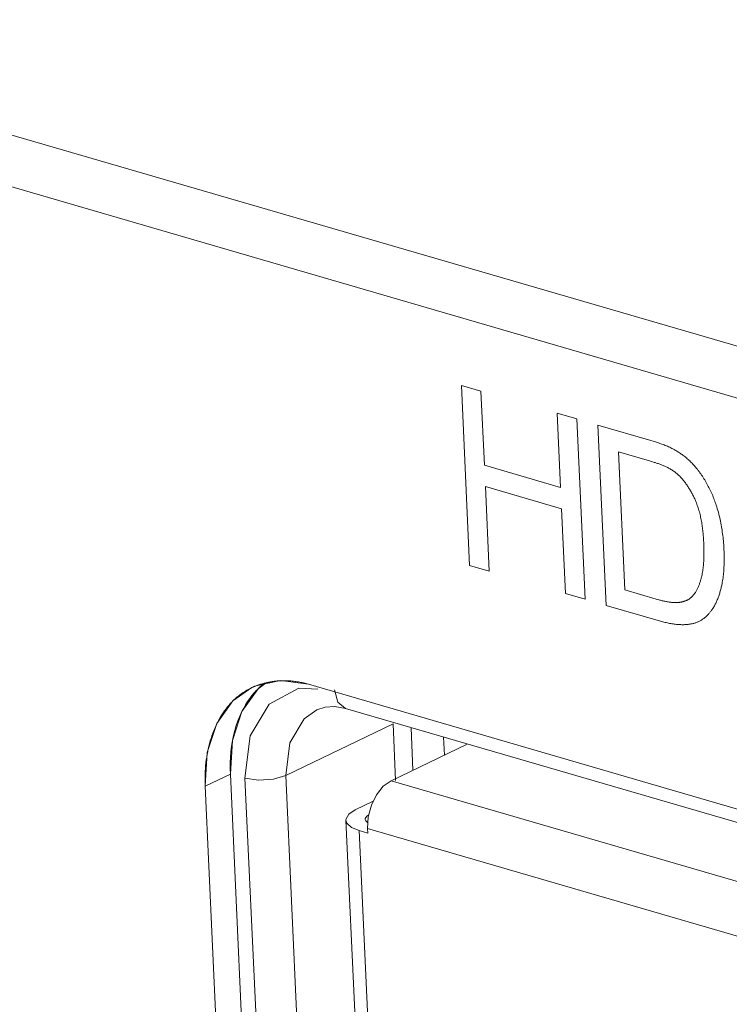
# Model space of a CAD drawing. Header units: millimetres. Extents: x 3925 to 5043, y -86 to 778.
# Tile 184 of 256: x 4836.59 to 4838.43, y 130.1 to 132.65. Entities that reach past the tile are written whole.
import ezdxf

# ---------------------------------------------------------------- set-up
doc = ezdxf.new("R2010")
doc.units = ezdxf.units.MM
doc.header["$LTSCALE"] = 46.255
for name, color, linetype in [('H30-IO-SHIELDXF_CONTINUOUS_LINE', 7, 'CONTINUOUS'), ('H30K-IO-LABEDXF_CONTINUOUS_LINE', 7, 'CONTINUOUS'), ('H30K-REAR-CODXF_CONTINUOUS_LINE', 7, 'CONTINUOUS'), ('LABEL-IO-H30DXF_CONTINUOUS_LINE', 7, 'CONTINUOUS'), ('MRJN-11T1240DXF_CONTINUOUS_LINE', 7, 'CONTINUOUS')]:
    doc.layers.add(name, color=color, linetype=linetype)

msp = doc.modelspace()

# ---------------------------------------------------------------- linework, layer by layer
at = {"layer": 'H30-IO-SHIELDXF_CONTINUOUS_LINE', "color": 7, "linetype": 'Continuous', "lineweight": 0}
for p, q in [((4837.6065, 130.7093), (4837.6015, 130.8192)), ((4837.6882, 130.7486), (4837.686, 130.7946))]:
    msp.add_line(p, q, dxfattribs=at)
at = {"layer": 'H30K-IO-LABEDXF_CONTINUOUS_LINE', "color": 7, "linetype": 'Continuous', "lineweight": 0}
for p, q in [((4837.7533, 131.2386), (4837.7319, 131.7051)), ((4837.7319, 131.7051), (4837.7826, 131.6904)), ((4837.7826, 131.6904), (4837.7914, 131.4982)), ((4837.9888, 131.4408), (4837.9799, 131.633)), ((4837.9799, 131.633), (4838.0306, 131.6182)), ((4838.0306, 131.6182), (4838.0521, 131.1518)), ((4838.1068, 131.1358), (4838.0853, 131.6023)), ((4838.0853, 131.6023), (4838.2226, 131.5623)), ((4838.1385, 131.5328), (4838.155, 131.1758)), ((4838.2187, 131.5095), (4838.1385, 131.5328)), ((4837.7914, 131.4982), (4837.9888, 131.4408)), ((4838.2269, 131.5071), (4838.2187, 131.5095)), ((4837.7939, 131.4435), (4837.804, 131.2239)), ((4837.9913, 131.386), (4837.7939, 131.4435)), ((4838.0014, 131.1665), (4837.9913, 131.386)), ((4837.804, 131.2239), (4837.7533, 131.2386)), ((4838.155, 131.1758), (4838.2364, 131.1521)), ((4838.0521, 131.1518), (4838.0014, 131.1665)), ((4838.2364, 131.1521), (4838.2408, 131.1509)), ((4838.2476, 131.0949), (4838.1068, 131.1358)), ((4837.3361, 130.9316), (4840.2906, 130.0723)), ((4837.2082, 127.6323), (4837.0685, 130.6678))]:
    msp.add_line(p, q, dxfattribs=at)
for points in [[(4838.2226, 131.5623), (4838.2283, 131.5606), (4838.2312, 131.5598), (4838.2341, 131.5589), (4838.2369, 131.558), (4838.2398, 131.5571), (4838.2426, 131.5561), (4838.2455, 131.5551), (4838.2484, 131.5541), (4838.2512, 131.5531), (4838.2541, 131.552), (4838.2569, 131.551), (4838.2598, 131.5498), (4838.2626, 131.5486), (4838.2655, 131.5474), (4838.2683, 131.5462), (4838.2712, 131.5449), (4838.274, 131.5435), (4838.2768, 131.5421), (4838.2796, 131.5407), (4838.2825, 131.5392), (4838.2853, 131.5376)], [(4838.2853, 131.5376), (4838.2875, 131.5363), (4838.2898, 131.5349), (4838.2921, 131.5335), (4838.2944, 131.5321), (4838.2966, 131.5306), (4838.2989, 131.5291), (4838.3011, 131.5275), (4838.3034, 131.5259), (4838.3056, 131.5242), (4838.3078, 131.5225), (4838.31, 131.5208), (4838.3122, 131.519), (4838.3144, 131.5172), (4838.3166, 131.5153), (4838.3187, 131.5134), (4838.3209, 131.5115), (4838.323, 131.5095), (4838.3251, 131.5075), (4838.3271, 131.5055), (4838.3292, 131.5034), (4838.3312, 131.5013), (4838.3332, 131.4991), (4838.3352, 131.497), (4838.3371, 131.4947), (4838.3391, 131.4925), (4838.3409, 131.4902), (4838.3428, 131.4879)], [(4838.2844, 131.481), (4838.2825, 131.4824), (4838.2805, 131.4838), (4838.2785, 131.4851), (4838.2765, 131.4864), (4838.2745, 131.4877), (4838.2725, 131.4889), (4838.2705, 131.49), (4838.2684, 131.4911), (4838.2664, 131.4922), (4838.2643, 131.4932), (4838.2623, 131.4942), (4838.2602, 131.4952), (4838.2582, 131.4961), (4838.2561, 131.497), (4838.254, 131.4979), (4838.2519, 131.4987), (4838.2499, 131.4995), (4838.2478, 131.5003), (4838.2457, 131.5011), (4838.2436, 131.5018), (4838.2415, 131.5025), (4838.2394, 131.5032), (4838.2373, 131.5039), (4838.2352, 131.5046), (4838.2332, 131.5052), (4838.2311, 131.5059), (4838.2269, 131.5071)], [(4838.3346, 131.4143), (4838.3336, 131.4165), (4838.3325, 131.4187), (4838.3314, 131.4209), (4838.3302, 131.4231), (4838.3291, 131.4253), (4838.3279, 131.4274), (4838.3267, 131.4296), (4838.3255, 131.4318), (4838.3242, 131.4339), (4838.3229, 131.4361), (4838.3216, 131.4382), (4838.3203, 131.4403), (4838.319, 131.4424), (4838.3176, 131.4444), (4838.3162, 131.4465), (4838.3148, 131.4485), (4838.3134, 131.4505), (4838.3119, 131.4525), (4838.3104, 131.4544), (4838.3089, 131.4564), (4838.3074, 131.4583), (4838.3059, 131.4601), (4838.3044, 131.462), (4838.3028, 131.4638), (4838.3012, 131.4655), (4838.2996, 131.4673), (4838.298, 131.469), (4838.2963, 131.4706), (4838.2947, 131.4722), (4838.293, 131.4738), (4838.2913, 131.4753), (4838.2896, 131.4768), (4838.2879, 131.4782), (4838.2862, 131.4796), (4838.2844, 131.481)], [(4838.3428, 131.4879), (4838.3451, 131.485), (4838.3473, 131.482), (4838.3495, 131.4791), (4838.3516, 131.476), (4838.3537, 131.473), (4838.3558, 131.4699), (4838.3579, 131.4667), (4838.3599, 131.4635), (4838.3618, 131.4603), (4838.3638, 131.4571), (4838.3657, 131.4538), (4838.3675, 131.4505), (4838.3694, 131.4471), (4838.3712, 131.4438), (4838.3729, 131.4404), (4838.3746, 131.437), (4838.3763, 131.4336), (4838.3779, 131.4301), (4838.3795, 131.4267), (4838.381, 131.4232), (4838.3825, 131.4197), (4838.3839, 131.4162), (4838.3853, 131.4127), (4838.3867, 131.4092), (4838.388, 131.4056), (4838.3893, 131.4021), (4838.3905, 131.3986), (4838.3917, 131.395)], [(4838.3595, 131.2959), (4838.3593, 131.2992), (4838.3591, 131.3025), (4838.3589, 131.3058), (4838.3587, 131.3092), (4838.3585, 131.3126), (4838.3582, 131.3159), (4838.3579, 131.3193), (4838.3576, 131.3227), (4838.3573, 131.3262), (4838.3569, 131.3296), (4838.3565, 131.333), (4838.3561, 131.3364), (4838.3556, 131.3399), (4838.3551, 131.3433), (4838.3546, 131.3468), (4838.354, 131.3502), (4838.3534, 131.3537), (4838.3527, 131.3571), (4838.3521, 131.3606), (4838.3513, 131.364), (4838.3506, 131.3674), (4838.3497, 131.3709), (4838.3489, 131.3743), (4838.348, 131.3777), (4838.347, 131.3811), (4838.346, 131.3845), (4838.345, 131.3879), (4838.3439, 131.3912), (4838.3427, 131.3946), (4838.3415, 131.3979), (4838.3403, 131.4012), (4838.3389, 131.4045), (4838.3376, 131.4078), (4838.3361, 131.4111), (4838.3346, 131.4143)], [(4838.3917, 131.395), (4838.3931, 131.3904), (4838.3945, 131.3858), (4838.3959, 131.3812), (4838.3972, 131.3766), (4838.3984, 131.372), (4838.3995, 131.3673), (4838.4006, 131.3627), (4838.4017, 131.358), (4838.4027, 131.3534), (4838.4036, 131.3487), (4838.4045, 131.3441), (4838.4054, 131.3394), (4838.4061, 131.3348), (4838.4069, 131.3301), (4838.4075, 131.3255), (4838.4082, 131.3209), (4838.4088, 131.3162), (4838.4093, 131.3116), (4838.4098, 131.307), (4838.4102, 131.3024), (4838.4106, 131.2978), (4838.411, 131.2933), (4838.4113, 131.2887), (4838.4116, 131.2842), (4838.4118, 131.2797)], [(4838.3535, 131.2088), (4838.3543, 131.212), (4838.355, 131.2152), (4838.3556, 131.2185), (4838.3562, 131.2218), (4838.3568, 131.2251), (4838.3573, 131.2285), (4838.3577, 131.2319), (4838.3581, 131.2353), (4838.3585, 131.2387), (4838.3588, 131.2422), (4838.3591, 131.2457), (4838.3593, 131.2492), (4838.3595, 131.2527), (4838.3597, 131.2562), (4838.3598, 131.2598), (4838.3599, 131.2634), (4838.36, 131.2669), (4838.36, 131.2705), (4838.36, 131.2741), (4838.36, 131.2777), (4838.3599, 131.2814), (4838.3599, 131.285), (4838.3597, 131.2886), (4838.3596, 131.2922), (4838.3595, 131.2959)], [(4838.4118, 131.2797), (4838.412, 131.2756), (4838.4121, 131.2715), (4838.4122, 131.2673), (4838.4123, 131.2632), (4838.4123, 131.2591), (4838.4123, 131.255), (4838.4123, 131.251), (4838.4123, 131.2469), (4838.4121, 131.2428), (4838.412, 131.2388), (4838.4118, 131.2348), (4838.4116, 131.2308), (4838.4113, 131.2268), (4838.411, 131.2229), (4838.4106, 131.2189), (4838.4102, 131.215), (4838.4098, 131.2111), (4838.4093, 131.2073), (4838.4087, 131.2035), (4838.4081, 131.1997), (4838.4074, 131.1959), (4838.4067, 131.1922), (4838.406, 131.1885)], [(4838.3283, 131.1577), (4838.3296, 131.159), (4838.3309, 131.1604), (4838.3321, 131.1618), (4838.3332, 131.1632), (4838.3344, 131.1647), (4838.3355, 131.1662), (4838.3366, 131.1677), (4838.3376, 131.1693), (4838.3387, 131.1709), (4838.3396, 131.1726), (4838.3406, 131.1743), (4838.3416, 131.176), (4838.3425, 131.1777), (4838.3434, 131.1795), (4838.3442, 131.1813), (4838.345, 131.1832), (4838.3458, 131.185), (4838.3466, 131.1869), (4838.3474, 131.1888), (4838.3481, 131.1907), (4838.3488, 131.1927), (4838.3495, 131.1946), (4838.3501, 131.1966), (4838.3508, 131.1986), (4838.3514, 131.2006), (4838.3519, 131.2027), (4838.3525, 131.2047), (4838.353, 131.2067), (4838.3535, 131.2088)], [(4838.406, 131.1885), (4838.4054, 131.1859), (4838.4048, 131.1832), (4838.4041, 131.1806), (4838.4035, 131.1779), (4838.4028, 131.1753), (4838.4021, 131.1727), (4838.4014, 131.1701), (4838.4006, 131.1676), (4838.3998, 131.165), (4838.399, 131.1625), (4838.3982, 131.16), (4838.3973, 131.1575), (4838.3964, 131.1551), (4838.3955, 131.1526), (4838.3945, 131.1502), (4838.3935, 131.1479), (4838.3925, 131.1455), (4838.3914, 131.1432), (4838.3903, 131.1409), (4838.3892, 131.1387), (4838.3881, 131.1365), (4838.3869, 131.1344), (4838.3856, 131.1322), (4838.3844, 131.1302), (4838.383, 131.1281)], [(4838.2408, 131.1509), (4838.2431, 131.1502), (4838.2453, 131.1496), (4838.2475, 131.149), (4838.2497, 131.1485), (4838.2519, 131.1479), (4838.2542, 131.1474), (4838.2564, 131.1469), (4838.2586, 131.1464), (4838.2608, 131.1459), (4838.263, 131.1455), (4838.2652, 131.145), (4838.2674, 131.1447), (4838.2696, 131.1443), (4838.2718, 131.144), (4838.274, 131.1437), (4838.2762, 131.1435), (4838.2783, 131.1433), (4838.2805, 131.1432), (4838.2826, 131.1431), (4838.2848, 131.143), (4838.2869, 131.143), (4838.289, 131.143), (4838.2911, 131.1431), (4838.2932, 131.1433), (4838.2952, 131.1435)], [(4838.2952, 131.1435), (4838.2965, 131.1436), (4838.2978, 131.1438), (4838.299, 131.144), (4838.3003, 131.1442), (4838.3016, 131.1445), (4838.3028, 131.1447), (4838.304, 131.145), (4838.3053, 131.1453), (4838.3065, 131.1456), (4838.3077, 131.146), (4838.3089, 131.1464), (4838.3101, 131.1468), (4838.3113, 131.1472), (4838.3125, 131.1476), (4838.3137, 131.1481), (4838.3148, 131.1486), (4838.316, 131.1492), (4838.3171, 131.1497), (4838.3182, 131.1503), (4838.3193, 131.1509), (4838.3204, 131.1515), (4838.3215, 131.1522), (4838.3225, 131.1529), (4838.3235, 131.1536), (4838.3245, 131.1544), (4838.3255, 131.1552), (4838.3265, 131.156), (4838.3274, 131.1569), (4838.3283, 131.1577)], [(4838.383, 131.1281), (4838.382, 131.1265), (4838.3809, 131.1249), (4838.3798, 131.1234), (4838.3786, 131.1218), (4838.3775, 131.1203), (4838.3763, 131.1188), (4838.3751, 131.1173), (4838.3739, 131.1159), (4838.3727, 131.1145), (4838.3714, 131.1131), (4838.3701, 131.1117), (4838.3688, 131.1104), (4838.3675, 131.109), (4838.3662, 131.1078), (4838.3648, 131.1065), (4838.3635, 131.1053), (4838.3621, 131.1041), (4838.3606, 131.103), (4838.3592, 131.1019), (4838.3578, 131.1008), (4838.3563, 131.0997), (4838.3548, 131.0987), (4838.3532, 131.0978), (4838.3517, 131.0969), (4838.3501, 131.096)], [(4838.3057, 131.0858), (4838.3029, 131.0858), (4838.3, 131.0859), (4838.2972, 131.086), (4838.2943, 131.0862), (4838.2914, 131.0864), (4838.2886, 131.0867), (4838.2857, 131.087), (4838.2828, 131.0874), (4838.2799, 131.0878), (4838.2769, 131.0882), (4838.274, 131.0887), (4838.2711, 131.0893), (4838.2682, 131.0899), (4838.2652, 131.0905), (4838.2623, 131.0911), (4838.2594, 131.0918), (4838.2564, 131.0925), (4838.2535, 131.0933), (4838.2505, 131.0941), (4838.2476, 131.0949)], [(4838.3501, 131.096), (4838.3485, 131.0952), (4838.3469, 131.0944), (4838.3453, 131.0936), (4838.3437, 131.0929), (4838.342, 131.0922), (4838.3403, 131.0915), (4838.3386, 131.0909), (4838.3369, 131.0903), (4838.3351, 131.0898), (4838.3334, 131.0893), (4838.3316, 131.0889), (4838.3298, 131.0884), (4838.328, 131.088), (4838.3262, 131.0877), (4838.3244, 131.0874), (4838.3225, 131.0871), (4838.3207, 131.0868), (4838.3188, 131.0866), (4838.317, 131.0864), (4838.3151, 131.0862), (4838.3132, 131.0861), (4838.3114, 131.086), (4838.3095, 131.0859), (4838.3076, 131.0858), (4838.3057, 131.0858)], [(4837.228, 130.936), (4837.2304, 130.9365), (4837.2327, 130.937), (4837.2351, 130.9375), (4837.2375, 130.9379), (4837.24, 130.9383), (4837.2424, 130.9387), (4837.2448, 130.939), (4837.2472, 130.9393), (4837.2497, 130.9396), (4837.2521, 130.9399), (4837.2546, 130.9401), (4837.2571, 130.9403), (4837.2595, 130.9405)], [(4837.2595, 130.9405), (4837.2618, 130.9406), (4837.264, 130.9407), (4837.2662, 130.9408), (4837.2684, 130.9408), (4837.2707, 130.9409), (4837.2729, 130.9409), (4837.2752, 130.9409), (4837.2774, 130.9408), (4837.2797, 130.9408), (4837.2819, 130.9407), (4837.2842, 130.9406)], [(4837.2842, 130.9406), (4837.2874, 130.9404), (4837.2906, 130.9401), (4837.2939, 130.9398), (4837.2971, 130.9395), (4837.3003, 130.9391), (4837.3036, 130.9387), (4837.3068, 130.9382), (4837.3101, 130.9377), (4837.3133, 130.9371), (4837.3166, 130.9364), (4837.3198, 130.9358), (4837.3231, 130.935), (4837.3264, 130.9343), (4837.3296, 130.9334), (4837.3329, 130.9326), (4837.3361, 130.9316)], [(4837.1344, 130.8825), (4837.1364, 130.8845), (4837.1383, 130.8865), (4837.1403, 130.8885), (4837.1431, 130.8912), (4837.1459, 130.8938), (4837.1488, 130.8963), (4837.1517, 130.8988), (4837.1546, 130.9012), (4837.1576, 130.9035), (4837.1607, 130.9058), (4837.1638, 130.908), (4837.1669, 130.9101), (4837.1701, 130.9121), (4837.1733, 130.9141), (4837.1765, 130.916), (4837.1798, 130.9179), (4837.1831, 130.9196), (4837.1864, 130.9213), (4837.1898, 130.923), (4837.1932, 130.9245), (4837.1967, 130.926), (4837.2002, 130.9274)], [(4837.2002, 130.9274), (4837.2024, 130.9283), (4837.2047, 130.9292), (4837.207, 130.93), (4837.2093, 130.9308), (4837.2116, 130.9315), (4837.2139, 130.9322), (4837.2162, 130.9329), (4837.2185, 130.9336), (4837.2209, 130.9342), (4837.2232, 130.9349), (4837.2256, 130.9354), (4837.228, 130.936)], [(4837.0685, 130.6678), (4837.0683, 130.6755), (4837.0681, 130.6832), (4837.0682, 130.6908), (4837.0683, 130.6984), (4837.0687, 130.706), (4837.0691, 130.7135), (4837.0697, 130.7209), (4837.0705, 130.7283), (4837.0714, 130.7357), (4837.0725, 130.7429), (4837.0737, 130.7501), (4837.075, 130.7573), (4837.0765, 130.7643), (4837.0781, 130.7713), (4837.0799, 130.7782), (4837.0818, 130.7849), (4837.0838, 130.7916), (4837.086, 130.7982), (4837.0883, 130.8047), (4837.0908, 130.8111), (4837.0933, 130.8174), (4837.096, 130.8236), (4837.0989, 130.8296), (4837.1019, 130.8355), (4837.105, 130.8413), (4837.1082, 130.847), (4837.1116, 130.8525), (4837.1151, 130.8579), (4837.1187, 130.8631), (4837.1225, 130.8682), (4837.1263, 130.8731), (4837.1303, 130.8779), (4837.1344, 130.8825)]]:
    msp.add_lwpolyline(points, dxfattribs=at)
at = {"layer": 'H30K-REAR-CODXF_CONTINUOUS_LINE', "color": 7, "linetype": 'Continuous', "lineweight": 0}
for p, q in [((4819.8844, 137.2052), (4900.7182, 113.6939)), ((4819.9778, 137.0438), (4900.8116, 113.5325)), ((4837.2341, 130.8799), (4837.311, 130.9216)), ((4837.311, 130.9216), (4837.3605, 130.9192)), ((4837.4035, 130.917), (4837.4117, 130.8856)), ((4837.1851, 130.798), (4837.2341, 130.8799)), ((4837.3796, 130.8727), (4837.3578, 130.8658)), ((4837.4117, 130.8856), (4837.4316, 130.8686)), ((4837.4316, 130.8686), (4840.386, 130.0093)), ((4837.2773, 130.6955), (4837.5549, 130.8293)), ((4837.5616, 130.6825), (4837.5549, 130.8293)), ((4837.1716, 130.6884), (4837.1851, 130.798)), ((4837.2773, 130.6955), (4837.2876, 130.7797)), ((4837.3113, 127.6528), (4837.1716, 130.6884)), ((4837.2452, 130.6859), (4837.2773, 130.6955)), ((4837.417, 127.66), (4837.2773, 130.6955))]:
    msp.add_line(p, q, dxfattribs=at)
for points in [[(4837.2876, 130.7797), (4837.3251, 130.8426), (4837.3578, 130.8658)], [(4837.4316, 130.8686), (4837.4043, 130.8737), (4837.3796, 130.8727)], [(4837.1716, 130.6884), (4837.2065, 130.6833), (4837.2452, 130.6859)]]:
    msp.add_lwpolyline(points, dxfattribs=at)
at = {"layer": 'LABEL-IO-H30DXF_CONTINUOUS_LINE', "color": 7, "linetype": 'Continuous', "lineweight": 0}
for p, q in [((4837.1638, 130.8615), (4837.2056, 130.9201)), ((4837.1892, 130.9233), (4837.1965, 130.9266)), ((4837.2056, 130.9201), (4837.223, 130.9324)), ((4837.3361, 130.9317), (4840.2905, 130.0724)), ((4837.1338, 130.6994), (4837.0685, 130.6679)), ((4837.2735, 127.6638), (4837.1338, 130.6994)), ((4837.2735, 127.6638), (4837.1338, 130.6994)), ((4837.2082, 127.6324), (4837.0685, 130.6679))]:
    msp.add_line(p, q, dxfattribs=at)
for points in [[(4837.1965, 130.9266), (4837.2632, 130.9413), (4837.3361, 130.9317)], [(4837.0685, 130.6679), (4837.074, 130.7548), (4837.0985, 130.83), (4837.1403, 130.8886), (4837.1892, 130.9233)], [(4837.1964, 130.9104), (4837.1976, 130.9118), (4837.1989, 130.9132), (4837.2008, 130.9152), (4837.2021, 130.9166), (4837.2034, 130.9179), (4837.2054, 130.9199)], [(4837.2054, 130.9199), (4837.2074, 130.9218), (4837.2094, 130.9238), (4837.2114, 130.9256), (4837.2135, 130.9275), (4837.2156, 130.9293), (4837.2181, 130.9314)], [(4837.1637, 130.8612), (4837.1683, 130.8701), (4837.1732, 130.8787), (4837.1784, 130.887), (4837.1839, 130.8949), (4837.1897, 130.9025), (4837.1964, 130.9104)], [(4837.1338, 130.6994), (4837.1393, 130.7862), (4837.1638, 130.8615)], [(4837.1393, 130.786), (4837.142, 130.799), (4837.1451, 130.8116), (4837.1491, 130.825), (4837.1532, 130.8369), (4837.1582, 130.8493), (4837.1637, 130.8612)], [(4837.1338, 130.6994), (4837.1334, 130.7138), (4837.1335, 130.7281), (4837.1341, 130.7433), (4837.1352, 130.7571), (4837.137, 130.7718), (4837.1393, 130.786)]]:
    msp.add_lwpolyline(points, dxfattribs=at)
at = {"layer": 'MRJN-11T1240DXF_CONTINUOUS_LINE', "color": 7, "linetype": 'Continuous', "lineweight": 0}
for p, q in [((4837.7469, 130.7769), (4837.5499, 130.682)), ((4840.3852, 129.8573), (4837.5499, 130.682)), ((4837.5039, 130.6289), (4837.4573, 130.6064)), ((4837.433, 130.5798), (4837.5679, 127.6481)), ((4837.4893, 130.5466), (4837.4888, 130.5582)), ((4837.4888, 130.5582), (4840.3241, 129.7335)), ((4837.6025, 127.6213), (4837.4676, 130.553)), ((4837.4676, 130.553), (4837.4893, 130.5466))]:
    msp.add_line(p, q, dxfattribs=at)
for points in [[(4837.4988, 130.6185), (4837.5123, 130.6458), (4837.5298, 130.6677), (4837.5499, 130.682)], [(4837.4573, 130.6064), (4837.4408, 130.5956), (4837.4333, 130.5837), (4837.433, 130.5798)], [(4837.4888, 130.5582), (4837.4907, 130.5884), (4837.4988, 130.6185)], [(4837.483, 130.5821), (4837.4831, 130.5841), (4837.4868, 130.59), (4837.4921, 130.5934)], [(4837.4897, 130.5732), (4837.4843, 130.5782), (4837.483, 130.5821)], [(4837.433, 130.5798), (4837.4356, 130.5719), (4837.4474, 130.5613), (4837.4676, 130.553)]]:
    msp.add_lwpolyline(points, dxfattribs=at)

doc.saveas('drawing.dxf')
